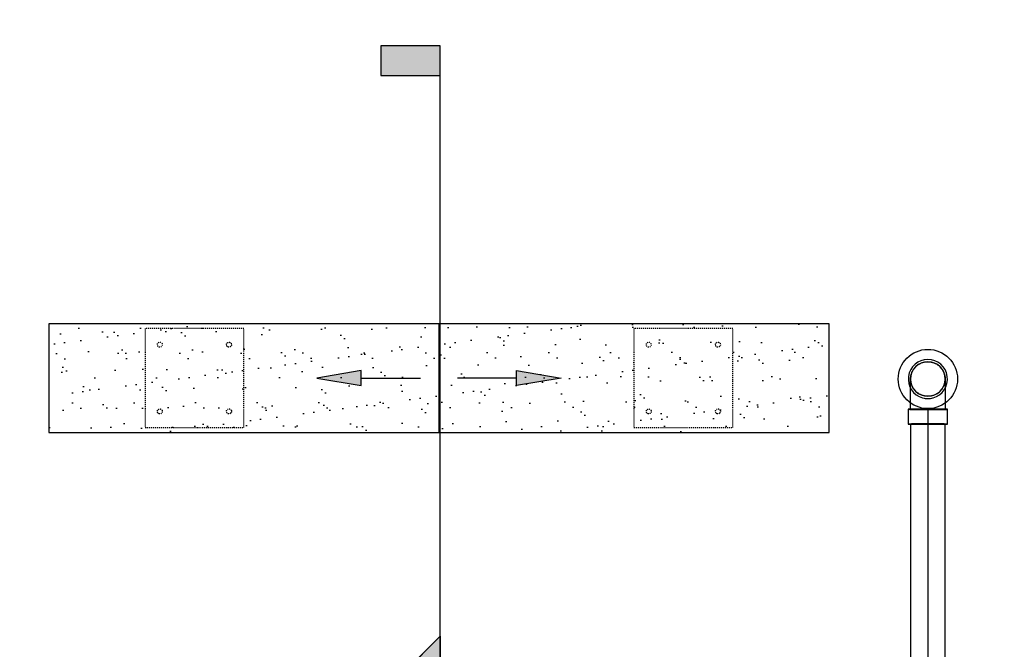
# Model space of a CAD drawing. Header units: inches. Extents: x -1118 to 4898, y -2233 to -529.
# Tile 120 of 124: x 766 to 865, y -740 to -676. Entities that reach past the tile are written whole.
import ezdxf
from ezdxf import colors
from ezdxf.entities.mleader import LeaderData, LeaderLine
from ezdxf.enums import TextEntityAlignment as Align
from ezdxf.math import Vec2, Vec3

# ---------------------------------------------------------------- set-up
doc = ezdxf.new("R2010")
doc.units = ezdxf.units.IN
doc.header["$MEASUREMENT"] = 0
doc.linetypes.add('Dash', pattern=[0.25, 0.125, -0.125])
doc.layers.get('0').update_dxf_attribs({"color": 241})
for name, color, linetype in [('A-FLOR-PATT', 8, 'Continuous'), ('A-FLOR-SLOPE', 172, 'Continuous'), ('G-ANNO-SYMB', 2, 'Continuous'), ('P-DRNS-PIPE', 3, 'Dash'), ('S-ANNO-DIMS', 1, 'Continuous'), ('S-ANNO-NOTE', 2, 'Continuous'), ('S-ANNO-SYMB', 2, 'Continuous'), ('S-ANNO-TEXT', 2, 'Continuous'), ('S-DOOR-SOLE', 131, 'Dash'), ('S-DOOR-TRNCH', 173, 'Continuous')]:
    doc.layers.add(name, color=color, linetype=linetype)
doc.layers.add('P-PIPE', color=9, linetype='Continuous', plot=False)
doc.styles.add('Annotative', font='romans.shx', dxfattribs={"width": 0.8, "height": 0.125})
doc.styles.add('Arial', font='romans.shx', dxfattribs={"width": 0.8})
doc.styles.add('ROMANS', font='romans.shx', dxfattribs={"width": 0.8})
doc.dimstyles.new('Annotative', dxfattribs={"dimscale": 0, "dimtxt": 0.125, "dimasz": 0.125, "dimexe": 0.18, "dimexo": 0.0625, "dimgap": 0.09, "dimtad": 1, "dimdec": 3, "dimzin": 3, "dimdsep": 46, "dimlunit": 4, "dimtxsty": 'Annotative', "dimcen": 0.09, "dimclrt": 2, "dimazin": 2, "dimtfac": 1, "dimtdec": 3, "dimtmove": 0, "dimatfit": 0, "dimfxl": 1, "dimtfill": 1, "dimfrac": 2, "dimtolj": 1, "dimtzin": 0, "dimarcsym": 0})

# ---------------------------------------------------------------- blocks, each defined once
blk = doc.blocks.new('*U7')
at = {"lineweight": -3}
blk.add_hatch(color=256, dxfattribs=at).paths.add_polyline_path([(0, 1.6763), (0, 1.7388), (-0.125, 1.7388), (-0.125, 1.6763)])
h = blk.add_hatch(color=256, dxfattribs=at)
edge = h.paths.add_edge_path()
edge.add_line((0, -0.3125), (0, -0.4947))
edge.add_line((0, -0.4947), (-0.4947, 0))
edge.add_line((-0.4947, 0), (0, 0.4947))
edge.add_line((0, 0.4947), (0, 0.3125))
edge.add_arc((0, 0), 0.3125, 90, 270)
at = {"linetype": 'Continuous', "lineweight": -3}
blk.add_line((0, 0.3125), (0, 1.7388), dxfattribs=at)
at = {"lineweight": -3}
for p, q in [((0, 0.4947), (-0.4947, 0)), ((-0.3125, 0), (0.3125, 0)), ((-0.4947, 0), (0, -0.4947))]:
    blk.add_line(p, q, dxfattribs=at)
at = {"lineweight": -3, "flags": 128}
blk.add_lwpolyline([(0, 1.6763), (0, 1.7388), (-0.125, 1.7388), (-0.125, 1.6763), (0, 1.6763)], close=True, dxfattribs=at)
blk.add_lwpolyline([(0, -0.3125), (0, -0.4947), (-0.4947, 0), (0, 0.4947), (0, 0.3125, 1), (0, -0.3125)], format="xyb", close=True, dxfattribs=at)
blk.add_lwpolyline([(-0.0156, -0.3125), (-0.0156, -0.3125)], dxfattribs=at)
blk.add_lwpolyline([(-0.0156, -0.3125), (-0.0156, -0.3125)], dxfattribs=at)
at = {"lineweight": -3}
blk.add_circle((0, 0), 0.3125, dxfattribs=at)
at = {"linetype": 'Continuous', "lineweight": -3, "style": 'Arial'}
blk.add_attdef('X#', text='', height=0.0938, dxfattribs=at).set_placement((0, 0.0469), align=Align.BOTTOM_CENTER)
blk.add_attdef('X-###', text='', height=0.0938, dxfattribs=at).set_placement((0, -0.0469), align=Align.TOP_CENTER)
blk = doc.blocks.new('*D40')
at = {"layer": 'P-PIPE', "color": 0, "lineweight": -2, "transparency": 16777216}
for p, q in [((857.498, -715.596), (857.498, -845.752)), ((956.498, -715.596), (956.498, -845.752)), ((950.498, -837.112), (863.498, -837.112))]:
    blk.add_line(p, q, dxfattribs=at)
at = {"layer": 'P-PIPE', "color": 0, "transparency": 16777216}
for points in [[(863.498, -836.112), (863.498, -838.112), (857.498, -837.112)], [(950.498, -836.112), (950.498, -838.112), (956.498, -837.112)]]:
    blk.add_solid(points, dxfattribs=at)
at = {"layer": 'P-PIPE', "transparency": 16777216, "char_height": 6, "attachment_point": 5, "style": 'Annotative', "bg_fill": 3, "box_fill_scale": 1.25, "bg_fill_color": 256, "bg_fill_true_color": 13158600, "bg_fill_transparency": 0}
for s, insert in [('\\A1;8\'-3"', (906.998, -829.221)), ('\\A1;[2515]', (906.998, -846.004))]:
    blk.add_mtext(s, dxfattribs=dict(at, insert=insert))
blk = doc.blocks.new('*D41')
at = {"layer": 'P-PIPE', "color": 0, "lineweight": -2, "transparency": 16777216}
for p, q in [((758.498, -715.596), (758.498, -845.752)), ((857.498, -715.596), (857.498, -845.752)), ((851.498, -837.112), (764.498, -837.112))]:
    blk.add_line(p, q, dxfattribs=at)
at = {"layer": 'P-PIPE', "color": 0, "transparency": 16777216}
for points in [[(764.498, -836.112), (764.498, -838.112), (758.498, -837.112)], [(851.498, -836.112), (851.498, -838.112), (857.498, -837.112)]]:
    blk.add_solid(points, dxfattribs=at)
at = {"layer": 'P-PIPE', "transparency": 16777216, "char_height": 6, "attachment_point": 5, "style": 'Annotative', "bg_fill": 3, "box_fill_scale": 1.25, "bg_fill_color": 256, "bg_fill_true_color": 13158600, "bg_fill_transparency": 0}
for s, insert in [('\\A1;8\'-3"', (807.998, -829.221)), ('\\A1;[2515]', (807.998, -846.004))]:
    blk.add_mtext(s, dxfattribs=dict(at, insert=insert))
blk = doc.blocks.new('*D52')
at = {"layer": 'S-ANNO-DIMS', "color": 0, "lineweight": -2, "transparency": 16777216}
for p, q in [((568.01, -549.822), (568.01, -571.665)), ((988.016, -703.993), (988.016, -554.385)), ((574.01, -563.025), (982.016, -563.025))]:
    blk.add_line(p, q, dxfattribs=at)
at = {"layer": 'S-ANNO-DIMS', "color": 0, "transparency": 16777216}
for points in [[(574.01, -562.025), (574.01, -564.025), (568.01, -563.025)], [(982.016, -562.025), (982.016, -564.025), (988.016, -563.025)]]:
    blk.add_solid(points, dxfattribs=at)
at = {"layer": 'S-ANNO-DIMS', "color": 2, "transparency": 16777216, "insert": (778.013, -555.134), "char_height": 6, "attachment_point": 5, "style": 'Annotative', "bg_fill": 3, "box_fill_scale": 1.25, "bg_fill_color": 256, "bg_fill_true_color": 13158600, "bg_fill_transparency": 0}
blk.add_mtext('\\A1;35\'-0"', dxfattribs=at)
blk = doc.blocks.new('TRENCH SOLE PLATE')
at = {"lineweight": -3, "ltscale": 0.25}
blk.add_lwpolyline([(-5, 5), (-5, -5), (5, -5), (5, 5)], close=True, dxfattribs=at)
for centre in [(-3.5, 3.375), (3.5, 3.375), (-3.5, -3.375), (3.5, -3.375)]:
    blk.add_circle(centre, 0.25, dxfattribs=at)
blk = doc.blocks.new('ARROW')
for p, q in [((-0.09375, -0.015625), (-0.09375, 0.015625)), ((-0.09375, 0.015625), (0, 0)), ((0, 0), (-0.09375, -0.015625))]:
    blk.add_line(p, q)
blk.add_lwpolyline([(-0.09375, 0), (-0.21875, 0)])
blk.add_solid([(-0.09375, 0.015625), (0, 0), (-0.09375, -0.015625)])
blk = doc.blocks.new('*D66')
at = {"layer": 'S-ANNO-DIMS', "color": 0, "lineweight": -2, "transparency": 16777216}
for p, q in [((585.258, -714.493), (585.258, -588.385)), ((981.258, -714.493), (981.258, -588.385)), ((975.258, -597.025), (591.258, -597.025))]:
    blk.add_line(p, q, dxfattribs=at)
at = {"layer": 'S-ANNO-DIMS', "color": 0, "transparency": 16777216}
for points in [[(591.258, -596.025), (591.258, -598.025), (585.258, -597.025)], [(975.258, -596.025), (975.258, -598.025), (981.258, -597.025)]]:
    blk.add_solid(points, dxfattribs=at)
at = {"layer": 'S-ANNO-DIMS', "color": 2, "transparency": 16777216, "insert": (783.258, -588.134), "char_height": 6, "attachment_point": 5, "style": 'Annotative', "bg_fill": 3, "box_fill_scale": 1.25, "bg_fill_color": 256, "bg_fill_true_color": 13158600, "bg_fill_transparency": 0}
blk.add_mtext('\\A1;SOLE PLATES @ 4\'-1 1/2" OC TYP', dxfattribs=at)
blk = doc.blocks.new('_DotSmall')
at = {"color": 0, "linetype": 'ByBlock', "const_width": 0.5}
blk.add_lwpolyline([(-0.0625, 0, 1), (0.0625, 0, 1)], format="xyb", close=True, dxfattribs=at)

msp = doc.modelspace()

# ---------------------------------------------------------------- linework, layer by layer
at = {"layer": 'P-PIPE'}
for p, q in [((855.5186, -715.656), (855.5186, -717.1559)), ((859.4766, -717.1559), (859.4766, -715.656)), ((855.7476, -717.1583), (855.7476, -823.2221)), ((859.2476, -823.2221), (859.2476, -717.1583))]:
    msp.add_line(p, q, dxfattribs=at)
at = {"layer": 'P-PIPE', "flags": 128}
for points in [[(855.7476, -712.5931), (855.749, -712.5231), (855.7532, -712.4533), (855.7602, -712.3836), (855.7699, -712.3143), (855.7825, -712.2455), (855.7977, -712.1771), (855.8157, -712.1095), (855.8364, -712.0426), (855.8598, -711.9766), (855.8857, -711.9116), (855.9143, -711.8477), (855.9453, -711.785), (855.9789, -711.7236), (856.0149, -711.6636), (856.0532, -711.605), (856.0939, -711.548), (856.1368, -711.4927), (856.1819, -711.4392), (856.2291, -711.3875), (856.2783, -711.3378), (856.3295, -711.29), (856.3826, -711.2443), (856.4374, -711.2008), (856.4939, -711.1595), (856.552, -711.1206), (856.6117, -711.0839), (856.6727, -711.0497), (856.7351, -711.018), (856.7987, -710.9887), (856.8634, -710.9621), (856.9292, -710.938), (856.9958, -710.9166), (857.0633, -710.8979), (857.1314, -710.8819), (857.2001, -710.8686), (857.2693, -710.8581), (857.3389, -710.8503), (857.4087, -710.8454), (857.4787, -710.8432), (857.4976, -710.8431)], [(857.4976, -710.8431), (857.5676, -710.8445), (857.6374, -710.8487), (857.7071, -710.8557), (857.7764, -710.8655), (857.8452, -710.878), (857.9135, -710.8933), (857.9812, -710.9113), (858.0481, -710.932), (858.1141, -710.9553), (858.1791, -710.9813), (858.243, -711.0098), (858.3057, -711.0409), (858.3671, -711.0744), (858.4271, -711.1104), (858.4857, -711.1488), (858.5427, -711.1895), (858.598, -711.2324), (858.6515, -711.2775), (858.7032, -711.3247), (858.7529, -711.3739), (858.8007, -711.4251), (858.8464, -711.4781), (858.8899, -711.5329), (858.9312, -711.5895), (858.9701, -711.6476), (859.0068, -711.7072), (859.041, -711.7683), (859.0727, -711.8307), (859.102, -711.8943), (859.1286, -711.959), (859.1527, -712.0247), (859.1741, -712.0914), (859.1928, -712.1588), (859.2088, -712.227), (859.2221, -712.2957), (859.2326, -712.3649), (859.2404, -712.4345), (859.2453, -712.5043), (859.2475, -712.5742), (859.2476, -712.5931)], [(857.4976, -714.3431), (857.4276, -714.3417), (857.3577, -714.3375), (857.2881, -714.3305), (857.2188, -714.3208), (857.1499, -714.3082), (857.0816, -714.293), (857.0139, -714.275), (856.9471, -714.2543), (856.8811, -714.2309), (856.8161, -714.205), (856.7522, -714.1764), (856.6895, -714.1454), (856.628, -714.1118), (856.568, -714.0758), (856.5094, -714.0375), (856.4525, -713.9968), (856.3972, -713.9539), (856.3436, -713.9088), (856.292, -713.8616), (856.2422, -713.8124), (856.1944, -713.7612), (856.1488, -713.7081), (856.1053, -713.6533), (856.064, -713.5968), (856.025, -713.5387), (855.9884, -713.479), (855.9541, -713.418), (855.9224, -713.3556), (855.8932, -713.292), (855.8665, -713.2273), (855.8424, -713.1615), (855.821, -713.0949), (855.8023, -713.0274), (855.7863, -712.9593), (855.773, -712.8906), (855.7625, -712.8214), (855.7548, -712.7518), (855.7498, -712.682), (855.7477, -712.612), (855.7476, -712.5931)], [(855.7476, -714.4533), (855.7476, -714.3408), (855.7476, -714.2304), (855.7476, -714.1224), (855.7476, -714.0169), (855.7476, -713.9141), (855.7476, -713.8141), (855.7476, -713.7171), (855.7476, -713.6232), (855.7476, -713.5327), (855.7476, -713.4456), (855.7476, -713.3621), (855.7476, -713.2823), (855.7476, -713.2064), (855.7476, -713.1344), (855.7476, -713.0665), (855.7476, -713.0028), (855.7476, -712.9434), (855.7476, -712.8884), (855.7476, -712.8379), (855.7476, -712.7919), (855.7476, -712.7506), (855.7476, -712.714), (855.7476, -712.6821), (855.7476, -712.6551), (855.7476, -712.6328), (855.7476, -712.6155), (855.7476, -712.6031), (855.7476, -712.5957), (855.7476, -712.5931)], [(859.2476, -712.5931), (859.2462, -712.6631), (859.242, -712.733), (859.235, -712.8026), (859.2252, -712.8719), (859.2127, -712.9408), (859.1974, -713.0091), (859.1794, -713.0768), (859.1587, -713.1436), (859.1354, -713.2096), (859.1094, -713.2746), (859.0809, -713.3385), (859.0498, -713.4012), (859.0163, -713.4627), (858.9803, -713.5227), (858.9419, -713.5813), (858.9012, -713.6382), (858.8583, -713.6935), (858.8132, -713.7471), (858.766, -713.7987), (858.7168, -713.8485), (858.6656, -713.8963), (858.6126, -713.9419), (858.5578, -713.9854), (858.5012, -714.0267), (858.4431, -714.0657), (858.3835, -714.1023), (858.3224, -714.1366), (858.26, -714.1683), (858.1964, -714.1975), (858.1317, -714.2242), (858.066, -714.2482), (857.9993, -714.2697), (857.9319, -714.2884), (857.8637, -714.3044), (857.795, -714.3177), (857.7258, -714.3282), (857.6562, -714.3359), (857.5864, -714.3409), (857.5165, -714.343), (857.4976, -714.3431)], [(859.2476, -712.5931), (859.2476, -712.5956), (859.2476, -712.603), (859.2476, -712.6154), (859.2476, -712.6327), (859.2476, -712.6548), (859.2476, -712.6818), (859.2476, -712.7137), (859.2476, -712.7502), (859.2476, -712.7915), (859.2476, -712.8374), (859.2476, -712.8879), (859.2476, -712.9429), (859.2476, -713.0022), (859.2476, -713.0659), (859.2476, -713.1337), (859.2476, -713.2057), (859.2476, -713.2816), (859.2476, -713.3613), (859.2476, -713.4448), (859.2476, -713.5318), (859.2476, -713.6224), (859.2476, -713.7162), (859.2476, -713.8131), (859.2476, -713.9131), (859.2476, -714.0159), (859.2476, -714.1214), (859.2476, -714.2294), (859.2476, -714.3397), (859.2476, -714.4522), (859.2476, -714.4967)], [(855.7476, -715.656), (855.7476, -715.5322), (855.7476, -715.4087), (855.7476, -715.2857), (855.7476, -715.1633), (855.7476, -715.0417), (855.7476, -714.9212), (855.7476, -714.8019), (855.7476, -714.684), (855.7476, -714.5678), (855.7476, -714.4967)], [(859.2476, -714.4967), (859.2476, -714.5667), (859.2476, -714.6829), (859.2476, -714.8008), (859.2476, -714.9201), (859.2476, -715.0406), (859.2476, -715.1621), (859.2476, -715.2845), (859.2476, -715.4076), (859.2476, -715.531), (859.2476, -715.6548), (859.2476, -715.656)]]:
    msp.add_lwpolyline(points, dxfattribs=at)
at = {"layer": 'P-PIPE'}
for radius, start, end in [(1.979, 90, 254.389728), (1.979, 90, 254.389728), (1.979, 285.610272, 90), (1.979, 285.610272, 90), (1.75, 0, 180), (1.75, 90, 270), (1.75, 270, 90), (1.75, 180, 0), (1.979, 255, 270), (1.979, 255, 270), (1.979, 270, 285), (1.979, 270, 285)]:
    msp.add_arc((857.4976, -712.5931), radius, start, end, dxfattribs=at)
for centre, major_axis, start_param, end_param in [((857.4976, -715.656), (1.979, 0), 1.5707963, 4.712389), ((857.4976, -715.656), (-1.979, 0), -0.4858358, 0), ((857.4976, -715.656), (-1.979, 0), -0.4858358, 0), ((857.4976, -715.656), (-1.979, 0), -0.4858358, 0), ((857.4976, -715.656), (-1.979, 0), -0.4858358, 0), ((857.4976, -715.656), (-1.979, 0), -0.4858358, 0), ((857.4976, -715.656), (-1.979, 0), -0.4858358, 0), ((857.4976, -715.656), (-1.979, 0), -0.4858358, 0), ((857.4976, -715.656), (-1.979, 0), -0.4858358, 0), ((857.4976, -715.656), (-1.979, 0), 0, 1.5707963), ((857.4976, -715.656), (-1.979, 0), 0, 1.5707963), ((857.4976, -715.656), (-1.979, 0), 0, 1.5707963), ((857.4976, -715.656), (-1.979, 0), 0, 1.5707963), ((857.4976, -715.656), (-1.979, 0), 0, 1.5707963), ((857.4976, -715.656), (-1.979, 0), 0, 1.5707963), ((857.4976, -715.656), (-1.979, 0), 0, 1.5707963), ((857.4976, -715.656), (-1.979, 0), 0, 1.5707963), ((857.4976, -715.656), (1.75, 0), 1.5707963, 4.712389), ((857.4976, -715.656), (1.75, 0), 1.5707963, 4.712389), ((857.4976, -715.656), (1.75, 0), 1.5707963, 4.712389), ((857.4976, -715.656), (1.75, 0), 1.5707963, 4.712389), ((857.4976, -715.656), (1.75, 0), 1.5707963, 4.712389), ((857.4976, -715.656), (1.75, 0), 1.5707963, 4.712389), ((857.4976, -715.656), (1.75, 0), 1.5707963, 4.712389), ((857.4976, -715.656), (1.75, 0), 1.5707963, 4.712389), ((857.4976, -715.656), (1.75, 0), 1.5707963, 4.712389), ((857.4976, -715.656), (1.75, 0), 1.5707963, 4.712389), ((857.4976, -715.656), (1.75, 0), 1.5707963, 4.712389), ((857.4976, -715.656), (1.75, 0), 1.5707963, 4.712389), ((857.4976, -715.656), (1.75, 0), 1.5707963, 4.712389), ((857.4976, -715.656), (1.75, 0), 1.5707963, 4.712389), ((857.4976, -715.656), (1.75, 0), 1.5707963, 4.712389), ((857.4976, -715.656), (1.75, 0), 1.5707963, 4.712389), ((857.4976, -715.656), (1.75, 0), 1.5707963, 4.712389), ((857.4976, -715.656), (1.75, 0), 1.5707963, 4.712389), ((857.4976, -715.656), (1.75, 0), 1.5707963, 4.712389), ((857.4976, -715.656), (1.75, 0), 1.5707963, 4.712389), ((857.4976, -715.656), (1.75, 0), 1.5707963, 4.712389), ((857.4976, -715.656), (1.75, 0), 1.5707963, 4.712389), ((857.4976, -715.656), (1.75, 0), 1.5707963, 4.712389), ((857.4976, -715.656), (1.75, 0), 1.5707963, 4.712389), ((857.4976, -715.656), (1.75, 0), 1.5707963, 4.712389), ((857.4976, -715.656), (1.75, 0), 1.5707963, 4.712389), ((857.4976, -715.656), (1.75, 0), 1.5707963, 4.712389), ((857.4976, -715.656), (1.75, 0), 1.5707963, 4.712389), ((857.4976, -715.656), (-1.979, 0), -1.5707963, -0.4858358), ((857.4976, -715.656), (-1.979, 0), -1.5707963, -0.4858358), ((857.4976, -715.656), (-1.979, 0), -1.5707963, -0.4858358), ((857.4976, -715.656), (-1.979, 0), -1.5707963, -0.4858358), ((857.4976, -715.656), (-1.979, 0), -1.5707963, -0.4858358), ((857.4976, -715.656), (-1.979, 0), -1.5707963, -0.4858358), ((857.4976, -715.656), (-1.979, 0), -1.5707963, -0.4858358), ((857.4976, -715.656), (-1.979, 0), -1.5707963, -0.4858358), ((857.4976, -715.656), (1.75, 0), 1.5707963, 3.1415927), ((857.4976, -715.656), (1.75, 0), 1.5707963, 3.1415927), ((857.4976, -715.656), (1.75, 0), 1.5707963, 3.1415927), ((857.4976, -715.656), (1.75, 0), 1.5707963, 3.1415927), ((857.4976, -715.656), (1.75, 0), 1.5707963, 3.1415927), ((857.4976, -715.656), (1.75, 0), 1.5707963, 3.1415927), ((857.4976, -715.656), (1.75, 0), 1.5707963, 3.1415927), ((857.4976, -715.656), (1.75, 0), 1.5707963, 3.1415927), ((857.4976, -715.656), (1.75, 0), 1.5707963, 4.712389), ((857.4976, -715.656), (1.75, 0), 3.1415927, 4.712389), ((857.4976, -715.656), (1.75, 0), 3.1415927, 4.712389), ((857.4976, -715.656), (1.75, 0), 3.1415927, 4.712389), ((857.4976, -715.656), (1.75, 0), 3.1415927, 4.712389), ((857.4976, -715.656), (1.75, 0), 3.1415927, 4.712389), ((857.4976, -715.656), (1.75, 0), 3.1415927, 4.712389), ((857.4976, -715.656), (1.75, 0), 3.1415927, 4.712389), ((857.4976, -715.656), (1.75, 0), 3.1415927, 4.712389), ((857.4976, -715.656), (-1.979, 0), 3.6274284, 4.712389), ((857.4976, -715.656), (-1.979, 0), 3.6274284, 4.712389), ((857.4976, -715.656), (-1.979, 0), 3.6274284, 4.712389), ((857.4976, -715.656), (-1.979, 0), 3.6274284, 4.712389), ((857.4976, -715.656), (-1.979, 0), 3.6274284, 4.712389), ((857.4976, -715.656), (-1.979, 0), 3.6274284, 4.712389), ((857.4976, -715.656), (-1.979, 0), 3.6274284, 4.712389), ((857.4976, -715.656), (-1.979, 0), 3.6274284, 4.712389), ((857.4976, -715.656), (1.979, 0), 4.712389, 7.8539816), ((857.4976, -715.656), (1.75, 0), 4.712389, 7.8539816), ((857.4976, -715.656), (1.75, 0), 4.712389, 7.8539816), ((857.4976, -715.656), (1.75, 0), 4.712389, 7.8539816), ((857.4976, -715.656), (1.75, 0), 4.712389, 7.8539816), ((857.4976, -715.656), (1.75, 0), 4.712389, 7.8539816), ((857.4976, -715.656), (1.75, 0), 4.712389, 7.8539816), ((857.4976, -715.656), (1.75, 0), 4.712389, 7.8539816), ((857.4976, -715.656), (1.75, 0), 4.712389, 7.8539816), ((857.4976, -715.656), (1.75, 0), 4.712389, 7.8539816), ((857.4976, -715.656), (1.75, 0), 4.712389, 7.8539816), ((857.4976, -715.656), (1.75, 0), 4.712389, 7.8539816), ((857.4976, -715.656), (1.75, 0), 4.712389, 7.8539816), ((857.4976, -715.656), (1.75, 0), 4.712389, 7.8539816), ((857.4976, -715.656), (1.75, 0), 4.712389, 7.8539816), ((857.4976, -715.656), (1.75, 0), 4.712389, 7.8539816), ((857.4976, -715.656), (1.75, 0), 4.712389, 7.8539816), ((857.4976, -715.656), (1.75, 0), 4.712389, 7.8539816), ((857.4976, -715.656), (1.75, 0), 4.712389, 7.8539816), ((857.4976, -715.656), (1.75, 0), 4.712389, 7.8539816), ((857.4976, -715.656), (1.75, 0), 4.712389, 7.8539816), ((857.4976, -715.656), (1.75, 0), 4.712389, 7.8539816), ((857.4976, -715.656), (1.75, 0), 4.712389, 7.8539816), ((857.4976, -715.656), (1.75, 0), 4.712389, 7.8539816), ((857.4976, -715.656), (1.75, 0), 4.712389, 7.8539816), ((857.4976, -715.656), (1.75, 0), 4.712389, 7.8539816), ((857.4976, -715.656), (1.75, 0), 4.712389, 7.8539816), ((857.4976, -715.656), (1.75, 0), 4.712389, 7.8539816), ((857.4976, -715.656), (1.75, 0), 4.712389, 7.8539816), ((857.4976, -715.656), (1.75, 0), 4.712389, 7.8539816), ((857.4976, -715.656), (1.75, 0), 4.712389, 7.8539816), ((857.4976, -715.656), (1.75, 0), 4.712389, 7.8539816), ((857.4976, -715.656), (1.75, 0), 4.712389, 7.8539816), ((857.4976, -715.656), (1.75, 0), 4.712389, 7.8539816), ((857.4976, -715.656), (1.75, 0), 4.712389, 7.8539816), ((857.4976, -715.656), (1.75, 0), 4.712389, 7.8539816), ((857.4976, -715.656), (1.75, 0), 4.712389, 7.8539816), ((857.4976, -715.656), (1.75, 0), 4.712389, 7.8539816), ((857.4976, -715.656), (-1.979, 0), 1.5707963, 3.6274284), ((857.4976, -715.656), (-1.979, 0), 1.5707963, 3.6274284), ((857.4976, -715.656), (-1.979, 0), 1.5707963, 3.6274284), ((857.4976, -715.656), (-1.979, 0), 1.5707963, 3.6274284), ((857.4976, -715.656), (-1.979, 0), 1.5707963, 3.6274284), ((857.4976, -715.656), (-1.979, 0), 1.5707963, 3.6274284), ((857.4976, -715.656), (-1.979, 0), 1.5707963, 3.6274284), ((857.4976, -715.656), (-1.979, 0), 1.5707963, 3.6274284), ((857.4976, -717.1559), (-1.979, 0), -1.5707963, 0), ((857.4976, -717.1559), (-1.979, 0), -1.5707963, 0), ((857.4976, -717.1559), (-1.979, 0), -1.5707963, 0), ((857.4976, -717.1559), (-1.979, 0), -1.5707963, 0), ((857.4976, -717.1559), (-1.979, 0), -1.5707963, 0), ((857.4976, -717.1559), (-1.979, 0), -1.5707963, 0), ((857.4976, -717.1559), (-1.979, 0), -1.5707963, 0), ((857.4976, -717.1559), (-1.979, 0), -1.5707963, 0), ((857.4976, -717.1559), (1.979, 0), 1.5707963, 4.712389), ((857.4976, -717.1559), (-1.979, 0), 0, 0.4858358), ((857.4976, -717.1559), (-1.979, 0), 0, 1.5707963), ((857.4976, -717.1559), (-1.979, 0), 0, 1.5707963), ((857.4976, -717.1559), (-1.979, 0), 0, 1.5707963), ((857.4976, -717.1559), (-1.979, 0), 0, 0.4858358), ((857.4976, -717.1559), (-1.979, 0), 0, 1.5707963), ((857.4976, -717.1559), (-1.979, 0), 0, 1.5707963), ((857.4976, -717.1559), (-1.979, 0), 0, 1.5707963), ((857.4976, -717.1583), (1.75, 0), 1.5707963, 3.1415927), ((857.4976, -717.1583), (1.75, 0), 1.5707963, 3.1415927), ((857.4976, -717.1583), (1.75, 0), 1.5707963, 3.1415927), ((857.4976, -717.1583), (1.75, 0), 3.1415927, 4.712389), ((857.4976, -717.1583), (1.75, 0), 3.1415927, 4.712389), ((857.4976, -717.1583), (1.75, 0), 3.1415927, 4.712389), ((857.4976, -717.1559), (-1.979, 0), 0.4858358, 1.5707963), ((857.4976, -717.1559), (-1.979, 0), 0.4858358, 1.5707963), ((857.4976, -717.1559), (-1.979, 0), 2.6557569, 4.712389), ((857.4976, -717.1559), (-1.979, 0), 1.5707963, 4.712389), ((857.4976, -717.1559), (-1.979, 0), 1.5707963, 4.712389), ((857.4976, -717.1559), (-1.979, 0), 1.5707963, 4.712389), ((857.4976, -717.1559), (-1.979, 0), 2.6557569, 4.712389), ((857.4976, -717.1559), (-1.979, 0), 1.5707963, 4.712389), ((857.4976, -717.1559), (-1.979, 0), 1.5707963, 4.712389), ((857.4976, -717.1559), (-1.979, 0), 1.5707963, 4.712389), ((857.4976, -717.1559), (1.979, 0), 4.712389, 7.8539816), ((857.4976, -717.1583), (1.75, 0), 0, 1.5707963), ((857.4976, -717.1583), (1.75, 0), 0, 1.5707963), ((857.4976, -717.1583), (1.75, 0), 0, 1.5707963), ((857.4976, -717.1583), (1.75, 0), 4.712389, 6.2831853), ((857.4976, -717.1583), (1.75, 0), 4.712389, 6.2831853), ((857.4976, -717.1583), (1.75, 0), 4.712389, 6.2831853), ((857.4976, -717.1559), (-1.979, 0), 1.5707963, 2.6557569), ((857.4976, -717.1559), (-1.979, 0), 1.5707963, 2.6557569)]:
    msp.add_ellipse(centre, major_axis=major_axis, ratio=0.0104161, start_param=start_param, end_param=end_param, dxfattribs=at)

# ---------------------------------------------------------------- block references
at = {"layer": 'G-ANNO-SYMB', "lineweight": -3}
ref = msp.add_blockref('*U7', (808.1226, -762.3636), dxfattribs=dict(at, xscale=48, yscale=48, zscale=48))
ref.add_attrib('X-###', 'S-504', dxfattribs={"layer": 'S-ANNO-SYMB', "color": 1, "linetype": 'Continuous', "lineweight": -2, "height": 6, "style": 'ROMANS', "width": 0.8}).set_placement((808.1226, -764.6136), align=Align.TOP_CENTER)
ref.add_attrib('X#', 'A1', dxfattribs={"layer": 'S-ANNO-TEXT', "color": 1, "linetype": 'Continuous', "lineweight": -2, "height": 6, "style": 'ROMANS', "width": 0.8}).set_placement((808.1226, -760.1136), align=Align.BOTTOM_CENTER)

# ---------------------------------------------------------------- leaders
at = {"layer": 'S-ANNO-NOTE', "lineweight": -3}
ml = msp.add_multileader_mtext('Standard', dxfattribs=at)
ml.set_content('OUTSIDE EDGE\\POF TRENCH', color=256, style='Annotative')
ml.set_leader_properties(color=1, linetype='ByLayer', lineweight=-1)
ml.build(insert=Vec2(0, 0))
ml.multileader.update_dxf_attribs({"text_right_attachment_type": 3, "dogleg_length": 0.125, "arrow_head_size": 6, "scale": 48})
ctx = ml.context
ctx.base_point, ctx.scale, ctx.char_height, ctx.arrow_head_size, ctx.landing_gap_size, ctx.plane_origin = Vec3(-166.0722, -661.5672), 48, 6, 6, 4.32, Vec3(-167.7061, -497.8651)
ctx.right_attachment = 3
notes = []
notes.append((ctx, [(1, (1, 1, 0), (-100.2322, -671.5672), (-1, 0), 6, [(1, [(-89.6918, -736.9955), (-69.4269, -747.9957)], 0, [])])]))
ctx.mtext.insert, ctx.mtext.width, ctx.mtext.flow_direction = Vec3(-161.7522, -658.5672), 55.247576, 5
for ctx, leaders in notes:
    for number, flags, end, landing, length, lines in leaders:
        leader = LeaderData()
        leader.index, (leader.has_last_leader_line, leader.has_dogleg_vector, leader.attachment_direction) = number, flags
        leader.last_leader_point, leader.dogleg_vector, leader.dogleg_length = Vec3(end), Vec3(landing), length
        for number, points, colour, breaks in lines:
            line = LeaderLine()
            line.index, line.vertices, line.color, line.breaks = number, Vec3.list(points), colors.encode_raw_color(colour), breaks
            leader.lines.append(line)
        ctx.leaders.append(leader)

# ---------------------------------------------------------------- next in the draw order: dimensions: what is measured, and where the dimension line sits
at = {"layer": 'P-PIPE'}
dim = msp.add_linear_dim(base=(857.4976, -837.1124), p1=(956.4976, -712.5965), p2=(857.4976, -712.5965), angle=180, dimstyle='Annotative', override={"dimpost": '\\X', "dimclrt": 256}, dxfattribs=at)
dim.commit()
dim.dimension.update_dxf_attribs({"geometry": '*D40', "text_midpoint": (906.9976, -837.1124)})
at = {"layer": 'S-ANNO-DIMS'}
dim = msp.add_linear_dim(base=(988.0157, -563.0254), p1=(568.0103, -546.8219), p2=(988.0157, -706.9932), dimstyle='Annotative', override={"dimpost": '\\X'}, dxfattribs=at)
dim.commit()
dim.dimension.update_dxf_attribs({"geometry": '*D52', "text_midpoint": (778.013, -555.134)})

# ---------------------------------------------------------------- next in the draw order: dimensions: what is measured, and where the dimension line sits
at = {"layer": 'P-PIPE'}
dim = msp.add_linear_dim(base=(758.4976, -837.1124), p1=(857.4976, -712.5965), p2=(758.4976, -712.5965), angle=180, dimstyle='Annotative', override={"dimpost": '\\X', "dimclrt": 256}, dxfattribs=at)
dim.commit()
dim.dimension.update_dxf_attribs({"geometry": '*D41', "text_midpoint": (807.9976, -837.1124)})

# ---------------------------------------------------------------- next in the draw order: leaders
at = {"layer": 'S-ANNO-NOTE', "lineweight": -3}
ml = msp.add_multileader_mtext('Standard', dxfattribs=at)
ml.set_content('SOLE\\PPLATES', color=256, style='Annotative')
ml.set_leader_properties(color=1, linetype='ByLayer', lineweight=-1)
ml.build(insert=Vec2(0, 0))
ml.multileader.update_dxf_attribs({"text_right_attachment_type": 3, "dogleg_length": 0.125, "arrow_head_size": 6, "scale": 48})
ctx = ml.context
ctx.base_point, ctx.scale, ctx.char_height, ctx.arrow_head_size, ctx.landing_gap_size, ctx.plane_origin = Vec3(-914.109, -656.8882), 48, 6, 6, 4.32, Vec3(-893.0239, -645.7193)
ctx.right_attachment = 3
notes = []
notes.append((ctx, [(1, (1, 1, 0), (-920.109, -656.8882), (1, 0), 6, [(1, [(-930.2742, -707.4932)], 0, [])])]))
ctx.mtext.insert, ctx.mtext.width, ctx.mtext.flow_direction = Vec3(-909.789, -653.8882), 54.278709, 5
ml = msp.add_multileader_mtext('Standard', dxfattribs=at)
ml.set_content('SOLE\\PPLATES', color=256, style='Annotative')
ml.set_leader_properties(color=1, linetype='ByLayer', lineweight=-1)
ml.build(insert=Vec2(0, 0))
ml.multileader.update_dxf_attribs({"text_right_attachment_type": 3, "dogleg_length": 0.125, "arrow_head_size": 6, "scale": 48})
ctx = ml.context
ctx.base_point, ctx.scale, ctx.char_height, ctx.arrow_head_size, ctx.landing_gap_size, ctx.plane_origin = Vec3(701.4867, -657.5973), 48, 6, 6, 4.32, Vec3(722.5718, -646.4284)
ctx.right_attachment = 3
notes.append((ctx, [(1, (1, 1, 0), (695.4867, -657.5973), (1, 0), 6, [(1, [(686.0715, -708.2023)], 0, [])])]))
ctx.mtext.insert, ctx.mtext.width, ctx.mtext.flow_direction = Vec3(705.8067, -654.5973), 54.278709, 5
for ctx, leaders in notes:
    for number, flags, end, landing, length, lines in leaders:
        leader = LeaderData()
        leader.index, (leader.has_last_leader_line, leader.has_dogleg_vector, leader.attachment_direction) = number, flags
        leader.last_leader_point, leader.dogleg_vector, leader.dogleg_length = Vec3(end), Vec3(landing), length
        for number, points, colour, breaks in lines:
            line = LeaderLine()
            line.index, line.vertices, line.color, line.breaks = number, Vec3.list(points), colors.encode_raw_color(colour), breaks
            leader.lines.append(line)
        ctx.leaders.append(leader)

# ---------------------------------------------------------------- next in the draw order: hatches: boundary and pattern name
at = {"layer": 'A-FLOR-PATT'}
h = msp.add_hatch(dxfattribs=at)
h.set_pattern_fill('AR-SAND', color=256, scale=2)
h.set_pattern_definition([(37.5, (-99.125, -0.0048), (-0.125987, 3.8536475), [0, -3.04, 0, -3.4, 0, -3.25]), (7.5, (-99.125, -0.005), (3.539553, 5.644292), [0, -1.64, 0, -2.74, 0, -1.05]), (327.5, (-101.585, -0.0048), (6.228284, 0.011318), [0, -1, 0, -3.6, 0, -4.7]), (317.5, (-101.585, -0.005), (6.012253, 1.75535), [0, -0.5, 0, -2.36, 0, -2.7])])
h.paths.add_polyline_path([(847.4976, -706.998), (768.4976, -706.998), (768.4976, -717.998), (847.4976, -717.998)])

# ---------------------------------------------------------------- next in the draw order: linework, layer by layer
at = {"layer": 'A-FLOR-SLOPE', "lineweight": -3}
msp.add_line((807.9976, -706.998), (807.9976, -717.998), dxfattribs=at)
at = {"layer": 'P-DRNS-PIPE', "lineweight": -3}
msp.add_line((857.4976, -715.5931), (857.4976, -759.5931), dxfattribs=at)
at = {"layer": 'P-DRNS-PIPE', "linetype": 'Continuous', "lineweight": -3}
msp.add_circle((857.4976, -712.5931), 3, dxfattribs=at)
at = {"layer": 'S-DOOR-TRNCH', "lineweight": -3}
msp.add_lwpolyline([(847.4976, -706.998), (768.4976, -706.998), (768.4976, -717.998), (847.4976, -717.998)], close=True, dxfattribs=at)

# ---------------------------------------------------------------- next in the draw order: block references
at = {"layer": 'S-ANNO-SYMB', "xscale": -48, "yscale": 48, "zscale": 48, "rotation": 359.9999999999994}
msp.add_blockref('ARROW', (795.6251, -712.498), dxfattribs=at)
at = {"layer": 'S-ANNO-SYMB', "xscale": 48, "yscale": 48, "zscale": 48}
msp.add_blockref('ARROW', (820.37, -712.498), dxfattribs=at)
at = {"layer": 'S-DOOR-SOLE'}
for p in [(783.2476, -712.4946), (832.7476, -712.4946)]:
    msp.add_blockref('TRENCH SOLE PLATE', p, dxfattribs=at)

# ---------------------------------------------------------------- next in the draw order: leaders
at = {"layer": 'S-ANNO-NOTE', "lineweight": -3}
ml = msp.add_multileader_mtext('Standard', dxfattribs=at)
ml.set_content('1:100 SLOPE (TYP)', color=256, style='Annotative')
ml.set_leader_properties(color=1, linetype='ByLayer', lineweight=-1)
ml.build(insert=Vec2(0, 0))
ml.multileader.update_dxf_attribs({"text_right_attachment_type": 3, "dogleg_length": 0.125, "arrow_head_size": 6, "scale": 48})
ctx = ml.context
ctx.base_point, ctx.scale, ctx.char_height, ctx.arrow_head_size, ctx.landing_gap_size, ctx.plane_origin = Vec3(777.941, -802.2578), 48, 6, 6, 4.32, Vec3(828.973, -764.2426)
ctx.right_attachment = 3
notes = []
notes.append((ctx, [(1, (1, 1, 0), (862.0667, -803.4007), (-1, 0), 6, [(1, [(902.2501, -712.4932), (911.995, -712.4932)], 0, [])])]))
ctx.mtext.insert, ctx.mtext.width, ctx.mtext.flow_direction = Vec3(782.261, -798.2578), 74.625012, 5
for ctx, leaders in notes:
    for number, flags, end, landing, length, lines in leaders:
        leader = LeaderData()
        leader.index, (leader.has_last_leader_line, leader.has_dogleg_vector, leader.attachment_direction) = number, flags
        leader.last_leader_point, leader.dogleg_vector, leader.dogleg_length = Vec3(end), Vec3(landing), length
        for number, points, colour, breaks in lines:
            line = LeaderLine()
            line.index, line.vertices, line.color, line.breaks = number, Vec3.list(points), colors.encode_raw_color(colour), breaks
            leader.lines.append(line)
        ctx.leaders.append(leader)

# ---------------------------------------------------------------- next in the draw order: dimensions: what is measured, and where the dimension line sits
at = {"layer": 'S-ANNO-DIMS'}
dim = msp.add_linear_dim(base=(585.2583, -597.0254), p1=(981.2583, -717.4932), p2=(585.2583, -717.4932), angle=180, text='SOLE PLATES @ 4\'-1 1/2" OC TYP', dimstyle='Annotative', override={"dimpost": '\\X'}, dxfattribs=at)
dim.commit()
dim.dimension.update_dxf_attribs({"geometry": '*D66', "text_midpoint": (783.2583, -588.134)})

# ---------------------------------------------------------------- next in the draw order: leaders
at = {"layer": 'S-ANNO-NOTE', "lineweight": -3}
ml = msp.add_multileader_mtext('Standard', dxfattribs=at)
ml.set_content('OUTSIDE EDGE\\POF TRENCH', color=256, style='Annotative')
ml.set_leader_properties(color=1, linetype='ByLayer', lineweight=-1)
ml.build(insert=Vec2(0, 0))
ml.multileader.update_dxf_attribs({"text_right_attachment_type": 3, "dogleg_length": 0.125, "arrow_head_size": 6, "scale": 48})
ctx = ml.context
ctx.base_point, ctx.scale, ctx.char_height, ctx.arrow_head_size, ctx.landing_gap_size, ctx.plane_origin = Vec3(412.9966, -645.9678), 48, 6, 6, 4.32, Vec3(474.4705, -467.8652)
ctx.right_attachment = 3
notes = []
notes.append((ctx, [(1, (1, 1, 0), (406.9966, -645.9678), (1, 0), 6, [(1, [(396.4562, -706.9956), (376.1914, -717.9958)], 0, [])])]))
ctx.mtext.insert, ctx.mtext.width, ctx.mtext.flow_direction = Vec3(417.3166, -642.9678), 55.247576, 5
ml = msp.add_multileader_mtext('Standard', dxfattribs=at)
ml.set_content('GROUT\\PFILL', color=256, style='Annotative')
ml.set_leader_properties(color=1, linetype='ByLayer', lineweight=-1)
ml.set_arrow_properties(name='DOTSMALL')
ml.build(insert=Vec2(0, 0))
ml.multileader.update_dxf_attribs({"text_right_attachment_type": 3, "dogleg_length": 0.125, "arrow_head_size": 6, "scale": 48})
ctx = ml.context
ctx.base_point, ctx.scale, ctx.char_height, ctx.arrow_head_size, ctx.landing_gap_size, ctx.plane_origin = Vec3(-858, -656.4494), 48, 6, 6, 4.32, Vec3(-817.9336, -645.2806)
ctx.right_attachment = 3
notes.append((ctx, [(1, (1, 1, 0), (-864, -656.4494), (1, 0), 6, [(1, [(-872.1013, -712.4965)], 0, [])])]))
ctx.mtext.insert, ctx.mtext.width, ctx.mtext.flow_direction = Vec3(-853.68, -653.4494), 54.278709, 5
ml = msp.add_multileader_mtext('Standard', dxfattribs=at)
ml.set_content('GROUT\\PFILL', color=256, style='Annotative')
ml.set_leader_properties(color=1, linetype='ByLayer', lineweight=-1)
ml.set_arrow_properties(name='DOTSMALL')
ml.build(insert=Vec2(0, 0))
ml.multileader.update_dxf_attribs({"text_right_attachment_type": 3, "dogleg_length": 0.125, "arrow_head_size": 6, "scale": 48})
ctx = ml.context
ctx.base_point, ctx.scale, ctx.char_height, ctx.arrow_head_size, ctx.landing_gap_size, ctx.plane_origin = Vec3(767.6617, -657.1586), 48, 6, 6, 4.32, Vec3(797.6621, -645.9897)
ctx.right_attachment = 3
notes.append((ctx, [(1, (1, 1, 0), (761.6617, -657.1586), (1, 0), 6, [(1, [(743.4944, -713.2057)], 0, [])])]))
ctx.mtext.insert, ctx.mtext.width, ctx.mtext.flow_direction = Vec3(771.9817, -654.1586), 54.278709, 5
for ctx, leaders in notes:
    for number, flags, end, landing, length, lines in leaders:
        leader = LeaderData()
        leader.index, (leader.has_last_leader_line, leader.has_dogleg_vector, leader.attachment_direction) = number, flags
        leader.last_leader_point, leader.dogleg_vector, leader.dogleg_length = Vec3(end), Vec3(landing), length
        for number, points, colour, breaks in lines:
            line = LeaderLine()
            line.index, line.vertices, line.color, line.breaks = number, Vec3.list(points), colors.encode_raw_color(colour), breaks
            leader.lines.append(line)
        ctx.leaders.append(leader)

# ---------------------------------------------------------------- next in the draw order: leaders
ml = msp.add_multileader_mtext('Standard', dxfattribs=at)
ml.set_content('HIGH POINT AT MIDPOINT\\PBETWEEN DRAINS, (TYP)', color=256, style='Annotative')
ml.set_leader_properties(color=1, linetype='ByLayer', lineweight=-1)
ml.build(insert=Vec2(0, 0))
ml.multileader.update_dxf_attribs({"text_right_attachment_type": 3, "dogleg_length": 0.125, "arrow_head_size": 6, "scale": 48})
ctx = ml.context
ctx.base_point, ctx.scale, ctx.char_height, ctx.arrow_head_size, ctx.landing_gap_size, ctx.plane_origin = Vec3(353.6626, -780.6941), 48, 6, 6, 4.32, Vec3(256.5849, -872.9019)
ctx.right_attachment = 3
notes = []
notes.append((ctx, [(1, (1, 1, 0), (347.6626, -780.6941), (1, 0), 6, [(0, [(313.1226, -712.4956)], 0, [])])]))
ctx.mtext.insert, ctx.mtext.width, ctx.mtext.flow_direction = Vec3(357.9826, -776.6941), 94.581793, 5
ctx.mtext.has_bg_fill, ctx.mtext.bg_color, ctx.mtext.bg_scale_factor, ctx.mtext.bg_transparency, ctx.mtext.use_window_bg_color = 1, -1073741824, 1, 0, 1
for ctx, leaders in notes:
    for number, flags, end, landing, length, lines in leaders:
        leader = LeaderData()
        leader.index, (leader.has_last_leader_line, leader.has_dogleg_vector, leader.attachment_direction) = number, flags
        leader.last_leader_point, leader.dogleg_vector, leader.dogleg_length = Vec3(end), Vec3(landing), length
        for number, points, colour, breaks in lines:
            line = LeaderLine()
            line.index, line.vertices, line.color, line.breaks = number, Vec3.list(points), colors.encode_raw_color(colour), breaks
            leader.lines.append(line)
        ctx.leaders.append(leader)

doc.saveas('drawing.dxf')
